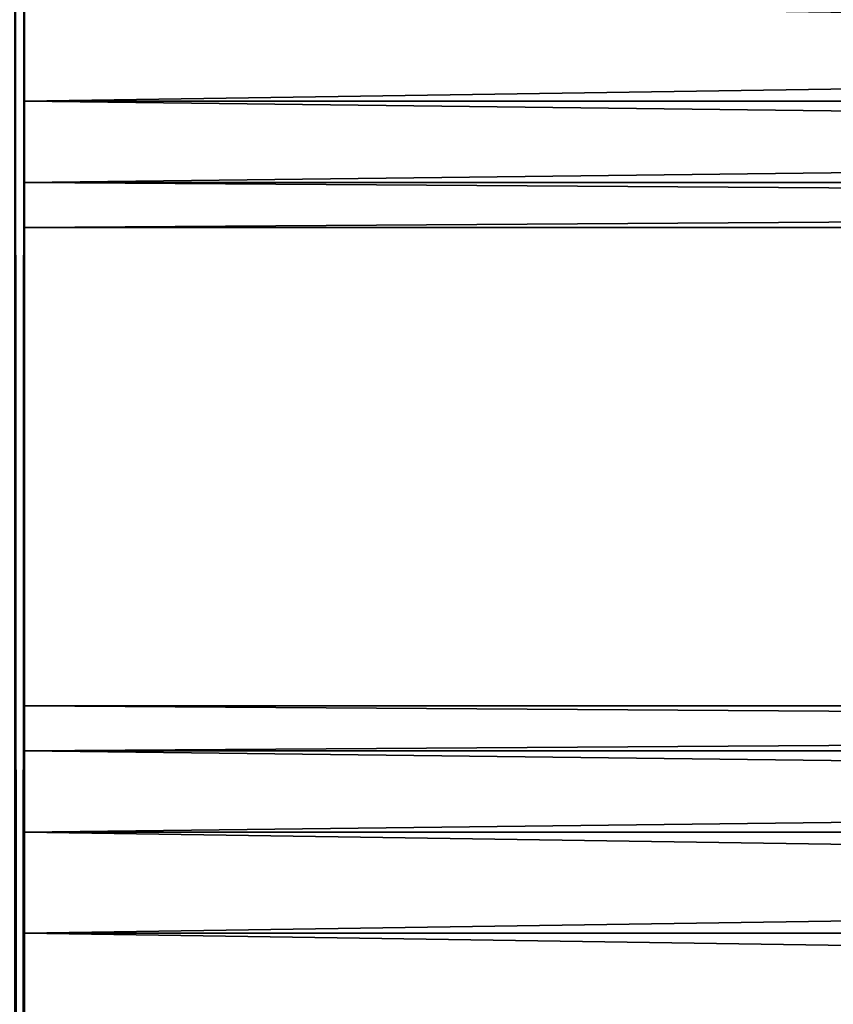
# Model space of a CAD drawing. Extents: x -200 to 200, y -434 to 356.
# Tile 229 of 256: x -160 to -122, y 237 to 283. Entities that reach past the tile are written whole.
import ezdxf

# ---------------------------------------------------------------- set-up
doc = ezdxf.new("R2010")
doc.units = 0
doc.header["$LTSCALE"] = 52.148148
for name, color, linetype in [('740', 7, 'CONTINUOUS'), ('742', 7, 'CONTINUOUS'), ('743', 7, 'CONTINUOUS'), ('753', 7, 'CONTINUOUS'), ('756', 7, 'CONTINUOUS'), ('757', 7, 'CONTINUOUS')]:
    doc.layers.add(name, color=color, linetype=linetype)

msp = doc.modelspace()

# ---------------------------------------------------------------- linework, layer by layer
at = {"layer": '740', "color": 7, "linetype": 'CONTINUOUS'}
for points in [[(160, 284, 11), (-160, 284, 11), (-160, 279.227, 9.911), (160, 284, 11)], [(160, 279.227, 9.911), (160, 284, 11), (-160, 279.227, 9.911), (160, 279.227, 9.911)], [(-160, 284, -11), (160, 279.227, -9.911), (-160, 279.227, -9.911), (-160, 284, -11)], [(160, 284, -11), (160, 279.227, -9.911), (-160, 284, -11), (160, 284, -11)], [(160, 279.227, 9.911), (-160, 279.227, 9.911), (-160, 275.4, 6.858), (160, 279.227, 9.911)], [(160, 275.4, 6.858), (160, 279.227, 9.911), (-160, 275.4, 6.858), (160, 275.4, 6.858)], [(160, 275.4, -6.858), (-160, 275.4, -6.858), (-160, 279.227, -9.911), (160, 275.4, -6.858)], [(160, 279.227, -9.911), (160, 275.4, -6.858), (-160, 279.227, -9.911), (160, 279.227, -9.911)], [(160, 275.4, 6.858), (-160, 275.4, 6.858), (-160, 273.276, 2.448), (160, 275.4, 6.858)], [(160, 273.276, 2.448), (160, 275.4, 6.858), (-160, 273.276, 2.448), (160, 273.276, 2.448)], [(160, 273.276, -2.448), (-160, 273.276, -2.448), (-160, 275.4, -6.858), (160, 273.276, -2.448)], [(160, 275.4, -6.858), (160, 273.276, -2.448), (-160, 275.4, -6.858), (160, 275.4, -6.858)], [(160, 273.276, 2.448), (-160, 273.276, 2.448), (-160, 273.276, -2.448), (160, 273.276, 2.448)], [(160, 273.276, -2.448), (160, 273.276, 2.448), (-160, 273.276, -2.448), (160, 273.276, -2.448)]]:
    msp.add_3dface(points, dxfattribs=at)
at = {"layer": '742', "color": 7, "linetype": 'CONTINUOUS'}
for points in [[(160, 240, 11), (-160, 240, 11), (-160, 235.227, 9.911), (160, 240, 11)], [(160, 235.227, 9.911), (160, 240, 11), (-160, 235.227, 9.911), (160, 235.227, 9.911)], [(-160, 240, -11), (160, 235.227, -9.911), (-160, 235.227, -9.911), (-160, 240, -11)], [(160, 240, -11), (160, 235.227, -9.911), (-160, 240, -11), (160, 240, -11)]]:
    msp.add_3dface(points, dxfattribs=at)
at = {"layer": '743', "color": 7, "linetype": 'CONTINUOUS'}
for points in [[(160, 250.724, 2.448), (160, 250.724, -2.448), (-160, 250.724, 2.448), (160, 250.724, 2.448)], [(160, 250.724, 2.448), (-160, 250.724, 2.448), (-160, 248.6, 6.858), (160, 250.724, 2.448)], [(160, 250.724, -2.448), (160, 248.6, -6.858), (-160, 250.724, -2.448), (160, 250.724, -2.448)], [(160, 250.724, -2.448), (-160, 250.724, -2.448), (-160, 250.724, 2.448), (160, 250.724, -2.448)], [(160, 248.6, -6.858), (-160, 248.6, -6.858), (-160, 250.724, -2.448), (160, 248.6, -6.858)], [(160, 248.6, 6.858), (160, 250.724, 2.448), (-160, 248.6, 6.858), (160, 248.6, 6.858)], [(160, 248.6, -6.858), (160, 244.773, -9.911), (-160, 248.6, -6.858), (160, 248.6, -6.858)], [(160, 244.773, -9.911), (-160, 244.773, -9.911), (-160, 248.6, -6.858), (160, 244.773, -9.911)], [(160, 248.6, 6.858), (-160, 248.6, 6.858), (-160, 244.773, 9.911), (160, 248.6, 6.858)], [(160, 244.773, 9.911), (160, 248.6, 6.858), (-160, 244.773, 9.911), (160, 244.773, 9.911)], [(160, 244.773, 9.911), (-160, 244.773, 9.911), (-160, 240, 11), (160, 244.773, 9.911)], [(160, 240, 11), (160, 244.773, 9.911), (-160, 240, 11), (160, 240, 11)], [(160, 244.773, -9.911), (160, 240, -11), (-160, 244.773, -9.911), (160, 244.773, -9.911)], [(160, 240, -11), (-160, 240, -11), (-160, 244.773, -9.911), (160, 240, -11)]]:
    msp.add_3dface(points, dxfattribs=at)
at = {"layer": '753', "color": 7, "linetype": 'CONTINUOUS'}
for points in [[(-160, 349.2, -11.5), (-160, -196, -11), (-160, -349.2, -11.5), (-160, 349.2, -11.5)], [(-160, -349.2, 11.5), (-160, 196, 11), (-160, 349.2, 11.5), (-160, -349.2, 11.5)], [(-160, 284, 11), (-160, 349.2, 11.5), (-160, 240, 11), (-160, 284, 11)], [(-160, 240, 11), (-160, 349.2, 11.5), (-160, 196, 11), (-160, 240, 11)], [(-160, 349.2, -11.5), (-160, 196, -11), (-160, 26.448, -10.724), (-160, 349.2, -11.5)], [(-160, 21.552, -10.724), (-160, 349.2, -11.5), (-160, 26.448, -10.724), (-160, 21.552, -10.724)], [(-160, -17.552, -10.724), (-160, 349.2, -11.5), (-160, 21.552, -10.724), (-160, -17.552, -10.724)], [(-160, -196, -11), (-160, 349.2, -11.5), (-160, -66.448, -10.724), (-160, -196, -11)], [(-160, -22.448, -10.724), (-160, 349.2, -11.5), (-160, -17.552, -10.724), (-160, -22.448, -10.724)], [(-160, -61.552, -10.724), (-160, 349.2, -11.5), (-160, -22.448, -10.724), (-160, -61.552, -10.724)], [(-160, -66.448, -10.724), (-160, 349.2, -11.5), (-160, -61.552, -10.724), (-160, -66.448, -10.724)], [(-160, 349.2, -11.5), (-160, 284, -11), (-160, 240, -11), (-160, 349.2, -11.5)], [(-160, 349.2, -11.5), (-160, 240, -11), (-160, 196, -11), (-160, 349.2, -11.5)], [(-160, 284, -11), (-160, 279.227, -9.911), (-160, 248.6, -6.858), (-160, 284, -11)], [(-160, 240, -11), (-160, 284, -11), (-160, 244.773, -9.911), (-160, 240, -11)], [(-160, 244.773, -9.911), (-160, 284, -11), (-160, 248.6, -6.858), (-160, 244.773, -9.911)], [(-160, 279.227, 9.911), (-160, 284, 11), (-160, 240, 11), (-160, 279.227, 9.911)], [(-160, 275.4, 6.858), (-160, 279.227, 9.911), (-160, 240, 11), (-160, 275.4, 6.858)], [(-160, 279.227, -9.911), (-160, 275.4, -6.858), (-160, 250.724, 2.448), (-160, 279.227, -9.911)], [(-160, 248.6, -6.858), (-160, 279.227, -9.911), (-160, 250.724, -2.448), (-160, 248.6, -6.858)], [(-160, 250.724, -2.448), (-160, 279.227, -9.911), (-160, 250.724, 2.448), (-160, 250.724, -2.448)], [(-160, 244.773, 9.911), (-160, 275.4, 6.858), (-160, 240, 11), (-160, 244.773, 9.911)], [(-160, 275.4, -6.858), (-160, 273.276, -2.448), (-160, 250.724, 2.448), (-160, 275.4, -6.858)], [(-160, 273.276, 2.448), (-160, 275.4, 6.858), (-160, 244.773, 9.911), (-160, 273.276, 2.448)], [(-160, 273.276, -2.448), (-160, 273.276, 2.448), (-160, 244.773, 9.911), (-160, 273.276, -2.448)], [(-160, 250.724, 2.448), (-160, 273.276, -2.448), (-160, 248.6, 6.858), (-160, 250.724, 2.448)], [(-160, 248.6, 6.858), (-160, 273.276, -2.448), (-160, 244.773, 9.911), (-160, 248.6, 6.858)], [(-160, 200.773, -9.911), (-160, 240, -11), (-160, 204.6, -6.858), (-160, 200.773, -9.911)], [(-160, 235.227, 9.911), (-160, 240, 11), (-160, 196, 11), (-160, 235.227, 9.911)], [(-160, 196, -11), (-160, 240, -11), (-160, 200.773, -9.911), (-160, 196, -11)], [(-160, 240, -11), (-160, 235.227, -9.911), (-160, 204.6, -6.858), (-160, 240, -11)]]:
    msp.add_3dface(points, dxfattribs=at)
at = {"layer": '756', "color": 7, "linetype": 'CONTINUOUS'}
for points in [[(-160, -349.2, 11.5), (-160, 349.2, 11.5), (-160.469, 349.2, 13.25), (-160, -349.2, 11.5)], [(-160.469, -349.2, 13.25), (-160, -349.2, 11.5), (-160.469, 349.2, 13.25), (-160.469, -349.2, 13.25)]]:
    msp.add_3dface(points, dxfattribs=at)
at = {"layer": '757', "color": 7, "linetype": 'CONTINUOUS'}
for points in [[(-160, 349.2, -11.5), (-160.469, -349.2, -13.25), (-160.469, 349.2, -13.25), (-160, 349.2, -11.5)], [(-160, 349.2, -11.5), (-160, -349.2, -11.5), (-160.469, -349.2, -13.25), (-160, 349.2, -11.5)]]:
    msp.add_3dface(points, dxfattribs=at)

doc.saveas('drawing.dxf')
